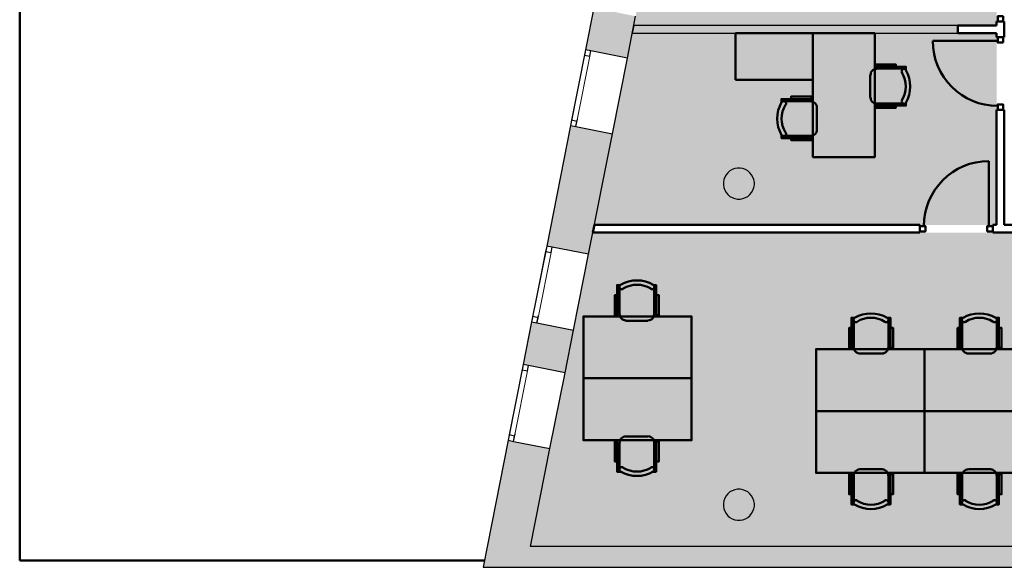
# Model space of a CAD drawing. Header units: metres. Extents: x -1 to 438, y -6 to 42.
# Tile 2 of 16: x 392 to 404, y 13 to 20. Entities that reach past the tile are written whole.
import ezdxf

# ---------------------------------------------------------------- set-up
doc = ezdxf.new("R2010")
doc.units = ezdxf.units.M
doc.linetypes.add('CONTINUA', pattern=[0])
doc.linetypes.add('PUNKT', pattern=[6.35, 0, -6.35])
for name, color, linetype, lineweight in [('3D P3 MURS', 7, 'CONTINUA', 25), ('3D P3 MURS NOUS', 7, 'CONTINUA', 25), ('3D P3 PILAR', 7, 'CONTINUA', 25), ('P3 ESCALES 2D', 7, 'CONTINUA', 25), ('P3 FALS SOSTRE', 7, 'CONTINUA', 25), ('P3 MOBLES', 7, 'CONTINUA', 25)]:
    doc.layers.add(name, color=color, linetype=linetype, lineweight=lineweight)

# ---------------------------------------------------------------- blocks, each defined once
blk = doc.blocks.new('_CLOSEDFILLED')
at = {"color": 0, "linetype": 'ByBlock', "lineweight": -2}
blk.add_solid([(-1, 0), (0, 0), (-1, 0)], dxfattribs=at)
blk = doc.blocks.new('OBJETO_COMPLEJO_14')
at = {"layer": 'P3 MOBLES', "color": 202, "linetype": 'CONTINUA', "lineweight": 50, "transparency": 33554687}
for p, q in [((402.764, 19.286), (403.12, 19.286)), ((402.883, 19.311), (402.883, 19.286)), ((402.684, 18.914), (402.684, 19.206)), ((401.562, 18.867), (401.913, 18.867)), ((401.795, 18.892), (401.795, 18.867)), ((403.12, 18.833), (402.764, 18.833)), ((402.883, 18.808), (402.883, 18.833)), ((401.994, 18.787), (401.994, 18.499)), ((401.913, 18.418), (401.562, 18.418)), ((401.795, 18.389), (401.795, 18.418))]:
    blk.add_line(p, q, dxfattribs=at)
for points in [[(400.944, 19.142), (400.944, 19.743), (401.943, 19.743), (401.943, 19.142), (400.944, 19.142)], [(401.943, 19.743), (401.943, 18.143), (402.743, 18.143), (402.743, 19.743), (401.943, 19.743)]]:
    blk.add_lwpolyline(points, close=True, dxfattribs=at)
for points in [[(403.014, 19.311), (403.014, 19.341), (402.752, 19.341), (402.752, 19.311), (403.145, 19.311), (403.145, 19.269)], [(402.766, 19.282), (402.751, 19.28), (402.736, 19.276), (402.723, 19.268), (402.711, 19.259), (402.702, 19.247), (402.694, 19.234), (402.69, 19.219), (402.688, 19.203)], [(403.148, 19.268), (403.144, 19.273), (403.14, 19.277), (403.134, 19.279), (403.128, 19.281), (403.122, 19.282), (403.116, 19.281), (403.11, 19.28), (403.105, 19.277), (403.1, 19.273), (403.096, 19.268), (403.093, 19.262), (403.091, 19.257), (403.09, 19.251), (403.091, 19.245), (403.092, 19.239), (403.095, 19.233)], [(401.664, 18.892), (401.664, 18.926), (401.926, 18.926), (401.926, 18.892), (401.537, 18.892), (401.537, 18.854)], [(401.591, 18.817), (401.594, 18.822), (401.596, 18.828), (401.596, 18.835), (401.596, 18.841), (401.594, 18.846), (401.591, 18.852), (401.587, 18.856), (401.582, 18.86), (401.576, 18.863), (401.57, 18.865), (401.564, 18.866), (401.558, 18.865), (401.553, 18.863), (401.547, 18.86), (401.542, 18.857), (401.538, 18.852)], [(401.994, 18.783), (401.993, 18.799), (401.988, 18.814), (401.981, 18.827), (401.971, 18.839), (401.96, 18.848), (401.946, 18.855), (401.932, 18.86), (401.916, 18.861)], [(402.688, 18.911), (402.69, 18.896), (402.694, 18.881), (402.702, 18.868), (402.711, 18.856), (402.723, 18.846), (402.736, 18.839), (402.751, 18.835), (402.766, 18.833)], [(403.014, 18.808), (403.014, 18.778), (402.752, 18.778), (402.752, 18.808), (403.145, 18.808), (403.145, 18.846)], [(403.095, 18.878), (403.092, 18.872), (403.091, 18.866), (403.09, 18.86), (403.091, 18.854), (403.093, 18.848), (403.096, 18.843), (403.1, 18.838), (403.105, 18.834), (403.11, 18.831), (403.116, 18.829), (403.122, 18.829), (403.128, 18.829), (403.134, 18.831), (403.14, 18.834), (403.144, 18.838), (403.148, 18.843)], [(401.538, 18.427), (401.542, 18.422), (401.547, 18.418), (401.553, 18.415), (401.558, 18.413), (401.564, 18.413), (401.57, 18.413), (401.576, 18.415), (401.582, 18.418), (401.587, 18.422), (401.591, 18.427), (401.594, 18.432), (401.596, 18.438), (401.596, 18.444), (401.596, 18.45), (401.594, 18.456), (401.591, 18.462)], [(401.916, 18.417), (401.932, 18.419), (401.946, 18.423), (401.96, 18.43), (401.971, 18.44), (401.981, 18.451), (401.988, 18.465), (401.993, 18.479), (401.994, 18.495)], [(401.664, 18.389), (401.664, 18.359), (401.926, 18.359), (401.926, 18.389), (401.537, 18.389), (401.537, 18.431)]]:
    blk.add_lwpolyline(points, dxfattribs=at)
for centre, radius, start, end in [((402.805, 19.055), 0.34, 328.2582, 31.7646), ((402.784, 19.055), 0.417, 329.5741, 30.4448), ((401.899, 18.639), 0.417, 149.5736, 210.4455), ((401.878, 18.639), 0.34, 148.2581, 211.7651)]:
    blk.add_arc(centre, radius, start, end, dxfattribs=at)

msp = doc.modelspace()

# ---------------------------------------------------------------- hatches: boundary and pattern name
at = {"layer": '3D P3 MURS', "linetype": 'CONTINUA', "lineweight": 18, "true_color": 0xa0a0a0, "transparency": 33554687}
for points in [[(399.006, 19.53), (399.546, 19.423), (399.653, 19.963), (399.113, 20.07)], [(399.043, 16.886), (399.352, 18.442), (398.812, 18.549), (398.504, 16.993)], [(398.201, 15.463), (398.74, 15.356), (398.849, 15.905), (398.309, 16.012)], [(398.006, 14.482), (397.681, 12.841), (398.242, 12.841), (398.546, 14.375)], [(398.242, 12.841), (423.657, 12.841), (423.713, 13.111), (398.295, 13.111)]]:
    msp.add_hatch(color=253, dxfattribs=at).paths.add_polyline_path(points)
at = {"layer": '3D P3 MURS NOUS', "linetype": 'CONTINUA', "lineweight": 18, "true_color": 0x006e00, "transparency": 33554687}
msp.add_hatch(color=96, dxfattribs=at).paths.add_polyline_path([(399.609, 19.743), (403.817, 19.743), (403.817, 19.843), (399.629, 19.843)])
at = {"layer": '3D P3 PILAR', "linetype": 'CONTINUA', "lineweight": 18, "transparency": 33554687}
for points in [[(401.004, 17.999), (400.97, 17.999), (400.935, 17.993), (400.902, 17.981), (400.872, 17.964), (400.845, 17.941), (400.823, 17.914), (400.805, 17.884), (400.793, 17.851), (400.787, 17.817), (400.787, 17.782), (400.793, 17.748), (400.805, 17.715), (400.823, 17.684), (400.845, 17.658), (400.872, 17.635), (400.902, 17.618), (400.935, 17.606), (400.97, 17.6), (401.004, 17.6), (401.039, 17.606), (401.072, 17.618), (401.102, 17.635), (401.129, 17.658), (401.151, 17.684), (401.169, 17.715), (401.181, 17.748), (401.187, 17.782), (401.187, 17.817), (401.181, 17.851), (401.169, 17.884), (401.151, 17.914), (401.129, 17.941), (401.102, 17.964), (401.072, 17.981), (401.039, 17.993)], [(401.004, 13.849), (400.97, 13.849), (400.935, 13.843), (400.902, 13.831), (400.872, 13.814), (400.845, 13.791), (400.823, 13.764), (400.805, 13.734), (400.793, 13.701), (400.787, 13.667), (400.787, 13.632), (400.793, 13.598), (400.805, 13.565), (400.823, 13.534), (400.845, 13.508), (400.872, 13.485), (400.902, 13.468), (400.935, 13.456), (400.97, 13.45), (401.004, 13.45), (401.039, 13.456), (401.072, 13.468), (401.102, 13.485), (401.129, 13.508), (401.151, 13.534), (401.169, 13.565), (401.181, 13.598), (401.187, 13.632), (401.187, 13.667), (401.181, 13.701), (401.169, 13.734), (401.151, 13.764), (401.129, 13.791), (401.102, 13.814), (401.072, 13.831), (401.039, 13.843)]]:
    msp.add_hatch(color=9, dxfattribs=at).paths.add_polyline_path(points)
at = {"layer": 'P3 FALS SOSTRE', "transparency": 33554559}
h = msp.add_hatch(color=256, dxfattribs=at)
h.set_gradient(color1=(178, 251, 170), color2=(178, 251, 170), one_color=1)
h.paths.add_polyline_path([(400.145, 22.445), (399.629, 19.843), (404.317, 19.843), (404.317, 22.445)], flags=0)
at = {"layer": 'P3 FALS SOSTRE', "true_color": 0xb2fbaa, "transparency": 33554687}
h = msp.add_hatch(color=71, dxfattribs=at)
h.paths.add_polyline_path([(404.317, 19.743), (399.609, 19.743), (399.119, 17.266), (404.317, 17.266)])
h.paths.add_polyline_path([(401.129, 17.941), (401.151, 17.914), (401.169, 17.884), (401.181, 17.851), (401.187, 17.817), (401.187, 17.782), (401.181, 17.748), (401.169, 17.715), (401.151, 17.684), (401.129, 17.658), (401.102, 17.635), (401.072, 17.618), (401.039, 17.606), (401.004, 17.6), (400.97, 17.6), (400.935, 17.606), (400.902, 17.618), (400.872, 17.635), (400.845, 17.658), (400.823, 17.684), (400.805, 17.715), (400.793, 17.748), (400.787, 17.782), (400.787, 17.817), (400.793, 17.851), (400.805, 17.884), (400.823, 17.914), (400.845, 17.941), (400.872, 17.964), (400.902, 17.981), (400.935, 17.993), (400.97, 17.999), (401.004, 17.999), (401.039, 17.993), (401.072, 17.981), (401.102, 17.964)], flags=16)
h = msp.add_hatch(color=71, dxfattribs=at)
h.paths.add_polyline_path([(405.949, 17.166), (399.099, 17.166), (398.295, 13.111), (405.949, 13.111), (405.949, 13.478), (405.889, 13.456), (405.854, 13.45), (405.82, 13.45), (405.785, 13.456), (405.752, 13.468), (405.722, 13.485), (405.695, 13.508), (405.673, 13.534), (405.655, 13.565), (405.643, 13.598), (405.637, 13.632), (405.637, 13.667), (405.643, 13.701), (405.655, 13.734), (405.673, 13.764), (405.695, 13.791), (405.722, 13.814), (405.752, 13.831), (405.785, 13.843), (405.82, 13.849), (405.854, 13.849), (405.889, 13.843), (405.949, 13.821)])
h.paths.add_polyline_path([(401.129, 13.791), (401.151, 13.764), (401.169, 13.734), (401.181, 13.701), (401.187, 13.667), (401.187, 13.632), (401.181, 13.598), (401.169, 13.565), (401.151, 13.534), (401.129, 13.508), (401.102, 13.485), (401.072, 13.468), (401.039, 13.456), (401.004, 13.45), (400.97, 13.45), (400.935, 13.456), (400.902, 13.468), (400.872, 13.485), (400.845, 13.508), (400.823, 13.534), (400.805, 13.565), (400.793, 13.598), (400.787, 13.632), (400.787, 13.667), (400.793, 13.701), (400.805, 13.734), (400.823, 13.764), (400.845, 13.791), (400.872, 13.814), (400.902, 13.831), (400.935, 13.843), (400.97, 13.849), (401.004, 13.849), (401.039, 13.843), (401.072, 13.831), (401.102, 13.814)], flags=16)

# ---------------------------------------------------------------- linework, layer by layer
at = {"layer": '3D P3 MURS', "color": 7, "linetype": 'CONTINUA', "lineweight": 25, "transparency": 33554687}
for p, q in [((399.113, 20.07), (399.006, 19.53)), ((399.546, 19.423), (399.653, 19.963)), ((399.006, 19.53), (398.812, 18.549)), ((399.075, 19.517), (399.006, 19.53)), ((399.546, 19.423), (399.075, 19.517)), ((399.352, 18.442), (399.546, 19.423)), ((398.812, 18.549), (398.504, 16.993)), ((398.812, 18.549), (398.881, 18.536)), ((398.881, 18.536), (399.352, 18.442)), ((399.043, 16.886), (399.352, 18.442)), ((398.504, 16.993), (398.309, 16.012)), ((398.572, 16.98), (398.504, 16.993)), ((399.043, 16.886), (398.572, 16.98)), ((398.849, 15.905), (399.043, 16.886)), ((398.309, 16.012), (398.201, 15.463)), ((398.309, 16.012), (398.378, 15.999)), ((398.378, 15.999), (398.849, 15.905)), ((398.74, 15.356), (398.849, 15.905)), ((398.201, 15.463), (398.006, 14.482)), ((398.269, 15.449), (398.201, 15.463)), ((398.74, 15.356), (398.269, 15.449)), ((398.546, 14.375), (398.74, 15.356)), ((398.006, 14.482), (397.681, 12.841)), ((398.006, 14.482), (398.075, 14.468)), ((398.075, 14.468), (398.546, 14.375)), ((398.295, 13.111), (398.546, 14.375)), ((423.713, 13.111), (398.295, 13.111)), ((397.681, 12.841), (398.242, 12.841)), ((398.242, 12.841), (423.657, 12.841))]:
    msp.add_line(p, q, dxfattribs=at)
at = {"layer": '3D P3 MURS', "color": 7, "linetype": 'PUNKT', "lineweight": 25, "transparency": 33554687}
for p, q in [((399.006, 19.53), (398.812, 18.549)), ((398.881, 18.536), (399.075, 19.517)), ((399.075, 19.517), (399.006, 19.53)), ((398.812, 18.549), (398.881, 18.536)), ((398.504, 16.993), (398.309, 16.012)), ((398.378, 15.999), (398.572, 16.98)), ((398.572, 16.98), (398.504, 16.993)), ((398.309, 16.012), (398.378, 15.999)), ((398.201, 15.463), (398.006, 14.482)), ((398.075, 14.468), (398.269, 15.449)), ((398.269, 15.449), (398.201, 15.463)), ((398.006, 14.482), (398.075, 14.468))]:
    msp.add_line(p, q, dxfattribs=at)
at = {"layer": '3D P3 MURS', "color": 7, "linetype": 'CONTINUA', "lineweight": 25, "transparency": 33554687}
for points in [[(399.006, 19.53), (398.993, 19.461), (399.061, 19.448), (399.075, 19.517), (399.006, 19.53)], [(398.826, 18.618), (398.812, 18.549), (398.881, 18.536), (398.894, 18.604), (398.826, 18.618)], [(398.504, 16.993), (398.49, 16.924), (398.559, 16.911), (398.572, 16.98), (398.504, 16.993)], [(398.323, 16.081), (398.309, 16.012), (398.378, 15.999), (398.392, 16.067), (398.323, 16.081)], [(398.201, 15.463), (398.187, 15.394), (398.256, 15.381), (398.269, 15.449), (398.201, 15.463)], [(398.02, 14.551), (398.006, 14.482), (398.075, 14.468), (398.089, 14.537), (398.02, 14.551)]]:
    msp.add_lwpolyline(points, close=True, dxfattribs=at)
at = {"layer": '3D P3 MURS', "color": 40, "linetype": 'CONTINUA', "lineweight": 18, "transparency": 33554687}
for points in [[(398.993, 19.461), (398.826, 18.618), (398.894, 18.604), (399.061, 19.448), (398.993, 19.461)], [(398.49, 16.924), (398.323, 16.081), (398.392, 16.067), (398.559, 16.911), (398.49, 16.924)], [(398.187, 15.394), (398.02, 14.551), (398.089, 14.537), (398.256, 15.381), (398.187, 15.394)]]:
    msp.add_lwpolyline(points, close=True, dxfattribs=at)
at = {"layer": '3D P3 MURS NOUS', "color": 4, "linetype": 'CONTINUA', "lineweight": 50, "transparency": 33554687}
for p, q in [((404.317, 19.893), (404.417, 19.893)), ((404.317, 19.893), (404.317, 19.843)), ((404.417, 19.693), (404.417, 19.893)), ((404.317, 19.843), (403.817, 19.843)), ((403.817, 19.843), (403.817, 19.743)), ((403.817, 19.743), (404.317, 19.743)), ((404.317, 19.743), (404.317, 19.693)), ((404.332, 19.643), (403.492, 19.643)), ((404.417, 19.693), (404.317, 19.693)), ((404.317, 18.753), (404.417, 18.753)), ((404.317, 18.753), (404.317, 17.266)), ((404.417, 17.266), (404.417, 18.753)), ((404.217, 17.251), (404.217, 18.091)), ((399.119, 17.266), (399.099, 17.166)), ((403.327, 17.266), (399.119, 17.266)), ((403.327, 17.266), (403.327, 17.166)), ((404.267, 17.166), (404.267, 17.266)), ((404.317, 17.266), (404.267, 17.266)), ((404.658, 17.266), (404.417, 17.266)), ((399.099, 17.166), (403.327, 17.166)), ((404.267, 17.166), (404.317, 17.166)), ((404.317, 17.166), (404.658, 17.166))]:
    msp.add_line(p, q, dxfattribs=at)
at = {"layer": '3D P3 MURS NOUS', "color": 7, "linetype": 'CONTINUA', "lineweight": 25, "transparency": 33554687}
for p, q in [((399.629, 19.843), (399.609, 19.743)), ((399.609, 19.743), (403.817, 19.743)), ((403.817, 19.843), (399.629, 19.843)), ((403.817, 19.743), (403.817, 19.843))]:
    msp.add_line(p, q, dxfattribs=at)
at = {"layer": '3D P3 MURS NOUS', "color": 4, "linetype": 'CONTINUA', "lineweight": 50, "transparency": 33554687}
for points in [[(404.402, 19.963), (404.402, 19.893), (404.332, 19.893), (404.332, 19.963), (404.402, 19.963)], [(404.402, 19.623), (404.402, 19.693), (404.332, 19.693), (404.332, 19.623), (404.402, 19.623)], [(404.402, 18.753), (404.402, 18.823), (404.332, 18.823), (404.332, 18.753), (404.402, 18.753)], [(403.327, 17.181), (403.397, 17.181), (403.397, 17.251), (403.327, 17.251), (403.327, 17.181)], [(404.197, 17.181), (404.267, 17.181), (404.267, 17.251), (404.197, 17.251), (404.197, 17.181)]]:
    msp.add_lwpolyline(points, close=True, dxfattribs=at)
for centre, start, end in [((404.332, 19.643), 180, 270), ((404.217, 17.251), 90, 180)]:
    msp.add_arc(centre, 0.84, start, end, dxfattribs=at)
at = {"layer": '3D P3 PILAR', "color": 7, "linetype": 'CONTINUA', "lineweight": 25, "transparency": 33554687}
for p, q in [((400.845, 17.941), (400.823, 17.914)), ((400.872, 17.964), (400.845, 17.941)), ((400.902, 17.981), (400.872, 17.964)), ((400.935, 17.993), (400.902, 17.981)), ((400.97, 17.999), (400.935, 17.993)), ((401.004, 17.999), (400.97, 17.999)), ((401.039, 17.993), (401.004, 17.999)), ((401.072, 17.981), (401.039, 17.993)), ((401.102, 17.964), (401.072, 17.981)), ((401.129, 17.941), (401.102, 17.964)), ((401.151, 17.914), (401.129, 17.941)), ((400.793, 17.851), (400.787, 17.817)), ((400.787, 17.817), (400.787, 17.782)), ((400.805, 17.884), (400.793, 17.851)), ((400.823, 17.914), (400.805, 17.884)), ((401.169, 17.884), (401.151, 17.914)), ((401.181, 17.851), (401.169, 17.884)), ((401.187, 17.817), (401.181, 17.851)), ((401.187, 17.782), (401.187, 17.817)), ((400.787, 17.782), (400.793, 17.748)), ((400.793, 17.748), (400.805, 17.715)), ((400.805, 17.715), (400.823, 17.684)), ((401.151, 17.684), (401.169, 17.715)), ((401.169, 17.715), (401.181, 17.748)), ((401.181, 17.748), (401.187, 17.782)), ((400.823, 17.684), (400.845, 17.658)), ((400.845, 17.658), (400.872, 17.635)), ((400.872, 17.635), (400.902, 17.618)), ((400.902, 17.618), (400.935, 17.606)), ((400.935, 17.606), (400.97, 17.6)), ((400.97, 17.6), (401.004, 17.6)), ((401.004, 17.6), (401.039, 17.606)), ((401.039, 17.606), (401.072, 17.618)), ((401.072, 17.618), (401.102, 17.635)), ((401.102, 17.635), (401.129, 17.658)), ((401.129, 17.658), (401.151, 17.684)), ((400.823, 13.764), (400.805, 13.734)), ((400.845, 13.791), (400.823, 13.764)), ((400.872, 13.814), (400.845, 13.791)), ((400.902, 13.831), (400.872, 13.814)), ((400.935, 13.843), (400.902, 13.831)), ((400.97, 13.849), (400.935, 13.843)), ((401.004, 13.849), (400.97, 13.849)), ((401.039, 13.843), (401.004, 13.849)), ((401.072, 13.831), (401.039, 13.843)), ((401.102, 13.814), (401.072, 13.831)), ((401.129, 13.791), (401.102, 13.814)), ((401.151, 13.764), (401.129, 13.791)), ((401.169, 13.734), (401.151, 13.764)), ((400.793, 13.701), (400.787, 13.667)), ((400.787, 13.667), (400.787, 13.632)), ((400.787, 13.632), (400.793, 13.598)), ((400.805, 13.734), (400.793, 13.701)), ((401.181, 13.701), (401.169, 13.734)), ((401.187, 13.667), (401.181, 13.701)), ((401.181, 13.598), (401.187, 13.632)), ((401.187, 13.632), (401.187, 13.667)), ((400.793, 13.598), (400.805, 13.565)), ((400.805, 13.565), (400.823, 13.534)), ((400.823, 13.534), (400.845, 13.508)), ((400.845, 13.508), (400.872, 13.485)), ((401.102, 13.485), (401.129, 13.508)), ((401.129, 13.508), (401.151, 13.534)), ((401.151, 13.534), (401.169, 13.565)), ((401.169, 13.565), (401.181, 13.598)), ((400.872, 13.485), (400.902, 13.468)), ((400.902, 13.468), (400.935, 13.456)), ((400.935, 13.456), (400.97, 13.45)), ((400.97, 13.45), (401.004, 13.45)), ((401.004, 13.45), (401.039, 13.456)), ((401.039, 13.456), (401.072, 13.468)), ((401.072, 13.468), (401.102, 13.485))]:
    msp.add_line(p, q, dxfattribs=at)
at = {"layer": 'P3 ESCALES 2D', "color": 202, "lineweight": 50, "transparency": 33554687}
for p, q in [((391.693, 28.228), (391.693, 12.929)), ((391.693, 12.929), (397.699, 12.929))]:
    msp.add_line(p, q, dxfattribs=at)
at = {"layer": 'P3 MOBLES', "color": 202, "linetype": 'CONTINUA', "lineweight": 50, "transparency": 33554687}
for p, q in [((399.443, 16.464), (399.443, 16.108)), ((399.892, 16.108), (399.892, 16.464)), ((399.414, 16.231), (399.443, 16.231)), ((399.917, 16.231), (399.892, 16.231)), ((402.472, 15.686), (402.472, 16.041)), ((402.92, 16.041), (402.92, 15.686)), ((403.873, 15.686), (403.873, 16.041)), ((404.322, 16.041), (404.322, 15.686)), ((399.524, 16.028), (399.812, 16.028)), ((402.442, 15.808), (402.472, 15.808)), ((402.946, 15.808), (402.92, 15.808)), ((403.843, 15.808), (403.873, 15.808)), ((404.347, 15.808), (404.322, 15.808)), ((402.84, 15.605), (402.552, 15.605)), ((404.241, 15.605), (403.953, 15.605)), ((399.524, 14.533), (399.812, 14.533)), ((399.443, 14.102), (399.443, 14.453)), ((399.892, 14.453), (399.892, 14.102)), ((399.414, 14.334), (399.443, 14.334)), ((399.917, 14.334), (399.892, 14.334)), ((402.472, 14.03), (402.472, 13.679)), ((402.84, 14.111), (402.552, 14.111)), ((402.92, 13.679), (402.92, 14.03)), ((403.873, 14.03), (403.873, 13.679)), ((404.241, 14.111), (403.953, 14.111)), ((404.322, 13.679), (404.322, 14.03)), ((402.442, 13.912), (402.472, 13.912)), ((402.946, 13.912), (402.92, 13.912)), ((403.843, 13.912), (403.873, 13.912)), ((404.347, 13.912), (404.322, 13.912))]:
    msp.add_line(p, q, dxfattribs=at)
for points in [[(399.414, 16.358), (399.384, 16.358), (399.384, 16.1), (399.414, 16.1), (399.414, 16.489), (399.456, 16.489)], [(399.457, 16.492), (399.452, 16.488), (399.449, 16.483), (399.446, 16.478), (399.444, 16.472), (399.443, 16.466), (399.444, 16.46), (399.446, 16.454), (399.449, 16.448), (399.453, 16.443), (399.457, 16.44), (399.463, 16.437), (399.468, 16.435), (399.474, 16.434), (399.481, 16.435), (399.487, 16.436), (399.492, 16.439)], [(399.847, 16.439), (399.853, 16.436), (399.859, 16.435), (399.865, 16.434), (399.871, 16.435), (399.877, 16.437), (399.882, 16.44), (399.887, 16.443), (399.891, 16.448), (399.894, 16.454), (399.896, 16.46), (399.896, 16.466), (399.896, 16.472), (399.894, 16.478), (399.891, 16.483), (399.887, 16.488), (399.882, 16.492)], [(399.917, 16.358), (399.951, 16.358), (399.951, 16.1), (399.917, 16.1), (399.917, 16.489), (399.879, 16.489)], [(399.448, 16.11), (399.449, 16.094), (399.454, 16.08), (399.461, 16.066), (399.471, 16.055), (399.482, 16.045), (399.495, 16.038), (399.51, 16.034), (399.526, 16.032)], [(399.814, 16.032), (399.83, 16.034), (399.844, 16.038), (399.858, 16.045), (399.869, 16.055), (399.879, 16.066), (399.886, 16.08), (399.89, 16.094), (399.892, 16.11)], [(402.442, 15.935), (402.412, 15.935), (402.412, 15.677), (402.442, 15.677), (402.442, 16.067), (402.484, 16.067)], [(402.481, 16.065), (402.476, 16.061), (402.472, 16.056), (402.469, 16.051), (402.467, 16.045), (402.467, 16.039), (402.467, 16.033), (402.469, 16.027), (402.472, 16.021), (402.476, 16.016), (402.481, 16.012), (402.486, 16.009), (402.492, 16.008), (402.498, 16.007), (402.504, 16.007), (402.51, 16.009), (402.516, 16.012)], [(402.871, 16.012), (402.877, 16.009), (402.883, 16.007), (402.889, 16.007), (402.895, 16.008), (402.9, 16.009), (402.906, 16.012), (402.911, 16.016), (402.915, 16.021), (402.918, 16.027), (402.919, 16.033), (402.92, 16.039), (402.919, 16.045), (402.917, 16.051), (402.915, 16.056), (402.911, 16.061), (402.906, 16.065)], [(402.946, 15.935), (402.98, 15.935), (402.98, 15.677), (402.946, 15.677), (402.946, 16.067), (402.908, 16.067)], [(403.843, 15.935), (403.814, 15.935), (403.814, 15.677), (403.843, 15.677), (403.843, 16.067), (403.886, 16.067)], [(403.882, 16.065), (403.877, 16.061), (403.873, 16.056), (403.87, 16.051), (403.869, 16.045), (403.868, 16.039), (403.868, 16.033), (403.87, 16.027), (403.873, 16.021), (403.877, 16.016), (403.882, 16.012), (403.887, 16.009), (403.893, 16.008), (403.899, 16.007), (403.905, 16.007), (403.911, 16.009), (403.917, 16.012)], [(404.272, 16.012), (404.278, 16.009), (404.284, 16.007), (404.29, 16.007), (404.296, 16.008), (404.302, 16.009), (404.307, 16.012), (404.312, 16.016), (404.316, 16.021), (404.319, 16.027), (404.32, 16.033), (404.321, 16.039), (404.32, 16.045), (404.319, 16.051), (404.316, 16.056), (404.312, 16.061), (404.307, 16.065)], [(404.347, 15.935), (404.381, 15.935), (404.381, 15.677), (404.347, 15.677), (404.347, 16.067), (404.309, 16.067)], [(402.471, 15.683), (402.473, 15.667), (402.477, 15.653), (402.484, 15.639), (402.494, 15.628), (402.506, 15.618), (402.519, 15.611), (402.534, 15.606), (402.549, 15.605)], [(402.837, 15.605), (402.853, 15.606), (402.868, 15.611), (402.881, 15.618), (402.893, 15.628), (402.902, 15.639), (402.909, 15.653), (402.914, 15.667), (402.916, 15.683)], [(403.872, 15.683), (403.874, 15.667), (403.878, 15.653), (403.886, 15.639), (403.895, 15.628), (403.907, 15.618), (403.92, 15.611), (403.935, 15.606), (403.951, 15.605)], [(404.238, 15.605), (404.254, 15.606), (404.269, 15.611), (404.282, 15.618), (404.294, 15.628), (404.303, 15.639), (404.311, 15.653), (404.315, 15.667), (404.317, 15.683)], [(399.526, 14.534), (399.511, 14.532), (399.496, 14.528), (399.483, 14.52), (399.471, 14.511), (399.461, 14.499), (399.454, 14.486), (399.45, 14.471), (399.448, 14.455)], [(399.893, 14.455), (399.891, 14.471), (399.886, 14.486), (399.879, 14.499), (399.87, 14.511), (399.858, 14.52), (399.845, 14.528), (399.83, 14.532), (399.814, 14.534)], [(399.414, 14.207), (399.384, 14.207), (399.384, 14.466), (399.414, 14.466), (399.414, 14.076), (399.456, 14.076)], [(399.917, 14.207), (399.951, 14.207), (399.951, 14.466), (399.917, 14.466), (399.917, 14.076), (399.879, 14.076)], [(399.493, 14.131), (399.487, 14.134), (399.481, 14.135), (399.475, 14.136), (399.469, 14.135), (399.463, 14.133), (399.458, 14.13), (399.453, 14.126), (399.449, 14.122), (399.446, 14.116), (399.444, 14.11), (399.444, 14.104), (399.444, 14.098), (399.446, 14.092), (399.449, 14.087), (399.453, 14.082), (399.458, 14.078)], [(399.883, 14.078), (399.888, 14.082), (399.892, 14.087), (399.894, 14.092), (399.896, 14.098), (399.897, 14.104), (399.896, 14.11), (399.895, 14.116), (399.892, 14.122), (399.888, 14.126), (399.883, 14.13), (399.877, 14.133), (399.872, 14.135), (399.866, 14.136), (399.86, 14.135), (399.854, 14.134), (399.848, 14.131)], [(402.442, 13.785), (402.412, 13.785), (402.412, 14.043), (402.442, 14.043), (402.442, 13.654), (402.484, 13.654)], [(402.55, 14.107), (402.534, 14.105), (402.52, 14.1), (402.506, 14.093), (402.495, 14.084), (402.485, 14.072), (402.478, 14.059), (402.473, 14.044), (402.472, 14.028)], [(402.916, 14.028), (402.915, 14.044), (402.91, 14.059), (402.903, 14.072), (402.893, 14.084), (402.882, 14.093), (402.868, 14.1), (402.854, 14.105), (402.838, 14.107)], [(402.946, 13.785), (402.98, 13.785), (402.98, 14.043), (402.946, 14.043), (402.946, 13.654), (402.908, 13.654)], [(403.843, 13.785), (403.814, 13.785), (403.814, 14.043), (403.843, 14.043), (403.843, 13.654), (403.886, 13.654)], [(403.951, 14.107), (403.935, 14.105), (403.921, 14.1), (403.907, 14.093), (403.896, 14.084), (403.886, 14.072), (403.879, 14.059), (403.874, 14.044), (403.873, 14.028)], [(404.317, 14.028), (404.316, 14.044), (404.311, 14.059), (404.304, 14.072), (404.294, 14.084), (404.283, 14.093), (404.27, 14.1), (404.255, 14.105), (404.239, 14.107)], [(404.347, 13.785), (404.381, 13.785), (404.381, 14.043), (404.347, 14.043), (404.347, 13.654), (404.309, 13.654)], [(402.516, 13.704), (402.511, 13.707), (402.505, 13.708), (402.499, 13.709), (402.493, 13.708), (402.487, 13.706), (402.481, 13.703), (402.477, 13.699), (402.473, 13.694), (402.47, 13.689), (402.468, 13.683), (402.467, 13.677), (402.468, 13.671), (402.47, 13.665), (402.473, 13.659), (402.477, 13.655), (402.482, 13.651)], [(402.906, 13.651), (402.911, 13.655), (402.915, 13.659), (402.918, 13.665), (402.92, 13.671), (402.92, 13.677), (402.92, 13.683), (402.918, 13.689), (402.915, 13.694), (402.911, 13.699), (402.906, 13.703), (402.901, 13.706), (402.895, 13.708), (402.889, 13.709), (402.883, 13.708), (402.877, 13.707), (402.872, 13.704)], [(403.918, 13.704), (403.912, 13.707), (403.906, 13.708), (403.9, 13.709), (403.894, 13.708), (403.888, 13.706), (403.883, 13.703), (403.878, 13.699), (403.874, 13.694), (403.871, 13.689), (403.869, 13.683), (403.869, 13.677), (403.869, 13.671), (403.871, 13.665), (403.874, 13.659), (403.878, 13.655), (403.883, 13.651)], [(404.307, 13.651), (404.312, 13.655), (404.316, 13.659), (404.319, 13.665), (404.321, 13.671), (404.322, 13.677), (404.321, 13.683), (404.319, 13.689), (404.316, 13.694), (404.312, 13.699), (404.308, 13.703), (404.302, 13.706), (404.296, 13.708), (404.29, 13.709), (404.284, 13.708), (404.278, 13.707), (404.273, 13.704)]]:
    msp.add_lwpolyline(points, dxfattribs=at)
for points in [[(398.978, 15.283), (400.375, 15.283), (400.375, 16.083), (398.978, 16.083), (398.978, 15.283)], [(403.386, 14.86), (401.985, 14.86), (401.985, 15.66), (403.386, 15.66), (403.386, 14.86)], [(404.787, 14.86), (403.386, 14.86), (403.386, 15.66), (404.787, 15.66), (404.787, 14.86)], [(398.978, 15.283), (400.375, 15.283), (400.375, 14.483), (398.978, 14.483), (398.978, 15.283)], [(403.386, 14.86), (401.985, 14.86), (401.985, 14.06), (403.386, 14.06), (403.386, 14.86)], [(404.787, 14.86), (403.386, 14.86), (403.386, 14.06), (404.787, 14.06), (404.787, 14.86)]]:
    msp.add_lwpolyline(points, close=True, dxfattribs=at)
for centre, radius, start, end in [((399.67, 16.132), 0.417, 59.5737, 120.4458), ((399.67, 16.153), 0.34, 58.2581, 121.7654), ((402.693, 15.705), 0.417, 59.5737, 120.4454), ((402.693, 15.726), 0.34, 58.2582, 121.7651), ((404.095, 15.705), 0.417, 59.5737, 120.4454), ((404.095, 15.726), 0.34, 58.2582, 121.7651), ((399.67, 14.417), 0.34, 238.2584, 301.7649), ((399.67, 14.438), 0.417, 239.5735, 300.4456), ((402.694, 14.011), 0.417, 239.5737, 300.4459), ((402.694, 13.99), 0.34, 238.2583, 301.7651), ((404.095, 14.011), 0.417, 239.5737, 300.4459), ((404.095, 13.99), 0.34, 238.2583, 301.7651)]:
    msp.add_arc(centre, radius, start, end, dxfattribs=at)

# ---------------------------------------------------------------- block references
at = {"layer": '3D P3 PILAR', "color": 7, "linetype": 'CONTINUA', "lineweight": 25, "transparency": 33554687, "xscale": 0.0002666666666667, "yscale": 0.0002666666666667, "zscale": 0.0002666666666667}
for p in [(400.987, 17.799), (400.987, 13.649)]:
    msp.add_blockref('_CLOSEDFILLED', p, dxfattribs=at)
at = {"layer": 'P3 MOBLES', "color": 202, "linetype": 'CONTINUA', "lineweight": 50, "transparency": 33554687}
msp.add_blockref('OBJETO_COMPLEJO_14', (0, 0), dxfattribs=at)

doc.saveas('drawing.dxf')
